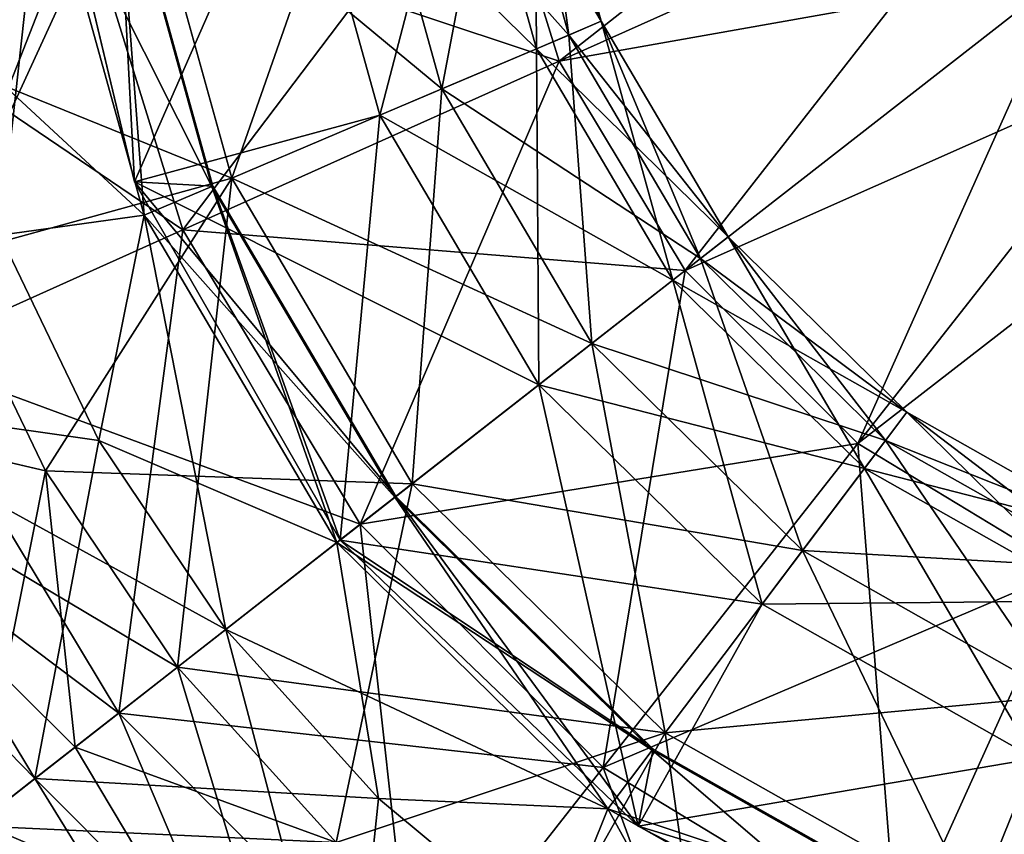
# Model space of a CAD drawing. Header units: millimetres. Extents: x -84 to 84, y -375 to 274.
# Tile 76 of 108: x 56.21 to 59.43, y 49.39 to 52.05. Entities that reach past the tile are written whole.
import ezdxf

# ---------------------------------------------------------------- set-up
doc = ezdxf.new("R2010")
doc.units = ezdxf.units.MM
doc.header["$LTSCALE"] = 148.96817
for name, color, linetype in [('101', 7, 'CONTINUOUS'), ('103', 7, 'CONTINUOUS'), ('104', 7, 'CONTINUOUS'), ('105', 7, 'CONTINUOUS'), ('106', 7, 'CONTINUOUS'), ('107', 7, 'CONTINUOUS'), ('108', 7, 'CONTINUOUS'), ('109', 7, 'CONTINUOUS'), ('110', 7, 'CONTINUOUS'), ('123', 7, 'CONTINUOUS'), ('124', 7, 'CONTINUOUS'), ('125', 7, 'CONTINUOUS'), ('126', 7, 'CONTINUOUS'), ('127', 7, 'CONTINUOUS'), ('128', 7, 'CONTINUOUS'), ('130', 7, 'CONTINUOUS'), ('131', 7, 'CONTINUOUS'), ('132', 7, 'CONTINUOUS'), ('55', 7, 'CONTINUOUS'), ('81', 7, 'CONTINUOUS')]:
    doc.layers.add(name, color=color, linetype=linetype)

msp = doc.modelspace()

# ---------------------------------------------------------------- linework, layer by layer
at = {"layer": '101', "color": 7, "linetype": 'CONTINUOUS', "true_color": 0xa2afbf}
for points in [[(56.2916, 50.5763, -4.1441), (55.2293, 50.8244, -3.7355), (55.956, 51.2729, -4.1441), (56.2916, 50.5763, -4.1441)], [(56.059, 49.4157, -3.7355), (55.2293, 50.8244, -3.7355), (56.3883, 49.6729, -3.947), (56.059, 49.4157, -3.7355)], [(56.3883, 49.6729, -3.947), (55.2293, 50.8244, -3.7355), (56.7231, 49.9345, -4.1441), (56.3883, 49.6729, -3.947)], [(56.7231, 49.9345, -4.1441), (55.2293, 50.8244, -3.7355), (56.2916, 50.5763, -4.1441), (56.7231, 49.9345, -4.1441)]]:
    msp.add_3dface(points, dxfattribs=at)
at = {"layer": '103', "color": 7, "linetype": 'CONTINUOUS', "true_color": 0xa2afbf}
for points in [[(57.734, 52.6785, -23.647), (57.9706, 51.9155, -23.647), (56.4076, 52.4372, -22.5508), (57.734, 52.6785, -23.647)], [(57.734, 52.6785, -23.647), (59.425, 52.5677, -24.3389), (57.9706, 51.9155, -23.647), (57.734, 52.6785, -23.647)], [(59.425, 52.5677, -24.3389), (59.639, 52.2126, -24.3389), (57.9706, 51.9155, -23.647), (59.425, 52.5677, -24.3389)], [(56.4076, 52.4372, -22.5508), (56.7405, 51.3639, -22.5508), (55.4215, 52.2579, -21.1315), (56.4076, 52.4372, -22.5508)], [(56.4076, 52.4372, -22.5508), (57.9706, 51.9155, -23.647), (56.7405, 51.3639, -22.5508), (56.4076, 52.4372, -22.5508)], [(55.4215, 52.2579, -21.1315), (56.7405, 51.3639, -22.5508), (55.8259, 50.9537, -21.1315), (55.4215, 52.2579, -21.1315)], [(57.9706, 51.9155, -23.647), (59.639, 52.2126, -24.3389), (58.383, 51.2313, -23.647), (57.9706, 51.9155, -23.647)], [(57.9706, 51.9155, -23.647), (58.383, 51.2313, -23.647), (56.7405, 51.3639, -22.5508), (57.9706, 51.9155, -23.647)], [(56.1419, 51.3467, -14.5268), (55.5084, 50.8113, -16.0597), (56.4652, 50.6757, -14.5268), (56.1419, 51.3467, -14.5268)], [(56.7405, 51.3639, -22.5508), (57.3206, 50.4014, -22.5508), (55.8259, 50.9537, -21.1315), (56.7405, 51.3639, -22.5508)], [(56.7405, 51.3639, -22.5508), (58.383, 51.2313, -23.647), (57.3206, 50.4014, -22.5508), (56.7405, 51.3639, -22.5508)], [(55.8259, 50.9537, -21.1315), (56.5308, 49.7843, -21.1315), (55.2947, 50.7155, -19.4944), (55.8259, 50.9537, -21.1315)], [(55.8259, 50.9537, -21.1315), (57.3206, 50.4014, -22.5508), (56.5308, 49.7843, -21.1315), (55.8259, 50.9537, -21.1315)], [(55.5084, 50.8113, -16.0597), (55.9782, 49.3526, -17.761), (56.2565, 49.57, -16.0597), (55.5084, 50.8113, -16.0597)], [(55.5084, 50.8113, -16.0597), (56.2565, 49.57, -16.0597), (56.4652, 50.6757, -14.5268), (55.5084, 50.8113, -16.0597)], [(55.2947, 50.7155, -19.4944), (56.5308, 49.7843, -21.1315), (56.072, 49.4258, -19.4944), (55.2947, 50.7155, -19.4944)], [(56.4652, 50.6757, -14.5268), (56.2565, 49.57, -16.0597), (56.8807, 50.0576, -14.5268), (56.4652, 50.6757, -14.5268)]]:
    msp.add_3dface(points, dxfattribs=at)
at = {"layer": '104', "color": 7, "linetype": 'CONTINUOUS', "true_color": 0xa2afbf}
for points in [[(56.2682, 52.8347, -10.7994), (56.524, 52.6431, -11.7468), (56.5826, 51.5211, -10.7994), (56.2682, 52.8347, -10.7994)], [(56.2815, 52.6091, -13.6694), (56.6135, 51.4119, -13.6694), (56.5198, 52.6426, -12.7232), (56.2815, 52.6091, -13.6694)], [(56.5198, 52.6426, -12.7232), (56.835, 51.506, -12.7232), (56.524, 52.6431, -11.7468), (56.5198, 52.6426, -12.7232)], [(56.5198, 52.6426, -12.7232), (56.6135, 51.4119, -13.6694), (56.835, 51.506, -12.7232), (56.5198, 52.6426, -12.7232)], [(56.524, 52.6431, -11.7468), (56.835, 51.506, -12.7232), (56.8389, 51.5076, -11.7468), (56.524, 52.6431, -11.7468)], [(56.524, 52.6431, -11.7468), (56.8389, 51.5076, -11.7468), (56.5826, 51.5211, -10.7994), (56.524, 52.6431, -11.7468)], [(55.9173, 52.0568, -14.5268), (56.1419, 51.3467, -14.5268), (56.2815, 52.6091, -13.6694), (55.9173, 52.0568, -14.5268)], [(56.2815, 52.6091, -13.6694), (56.1419, 51.3467, -14.5268), (56.6135, 51.4119, -13.6694), (56.2815, 52.6091, -13.6694)], [(56.8389, 51.5076, -11.7468), (57.437, 50.4923, -11.7468), (56.5826, 51.5211, -10.7994), (56.8389, 51.5076, -11.7468)], [(56.5826, 51.5211, -10.7994), (57.437, 50.4923, -11.7468), (57.2542, 50.3494, -10.7994), (56.5826, 51.5211, -10.7994)], [(56.6135, 51.4119, -13.6694), (57.244, 50.3415, -13.6694), (56.835, 51.506, -12.7232), (56.6135, 51.4119, -13.6694)], [(56.835, 51.506, -12.7232), (57.4336, 50.4897, -12.7232), (56.8389, 51.5076, -11.7468), (56.835, 51.506, -12.7232)], [(56.835, 51.506, -12.7232), (57.244, 50.3415, -13.6694), (57.4336, 50.4897, -12.7232), (56.835, 51.506, -12.7232)], [(56.8389, 51.5076, -11.7468), (57.4336, 50.4897, -12.7232), (57.437, 50.4923, -11.7468), (56.8389, 51.5076, -11.7468)], [(56.1419, 51.3467, -14.5268), (56.4652, 50.6757, -14.5268), (56.6135, 51.4119, -13.6694), (56.1419, 51.3467, -14.5268)], [(56.4652, 50.6757, -14.5268), (56.8807, 50.0576, -14.5268), (56.6135, 51.4119, -13.6694), (56.4652, 50.6757, -14.5268)], [(56.6135, 51.4119, -13.6694), (56.8807, 50.0576, -14.5268), (57.244, 50.3415, -13.6694), (56.6135, 51.4119, -13.6694)]]:
    msp.add_3dface(points, dxfattribs=at)
at = {"layer": '105', "color": 7, "linetype": 'CONTINUOUS', "true_color": 0xa2afbf}
for points in [[(56.2682, 52.8347, -10.7994), (56.5826, 51.5211, -10.7994), (57.1113, 52.7257, -10.0014), (56.2682, 52.8347, -10.7994)], [(57.6615, 52.803, -8.9892), (57.8962, 51.9564, -8.9892), (57.8896, 52.8351, -7.8577), (57.6615, 52.803, -8.9892)], [(57.8896, 52.8351, -7.8577), (58.1083, 52.0465, -7.8577), (57.7753, 52.819, -6.7088), (57.8896, 52.8351, -7.8577)], [(57.8896, 52.8351, -7.8577), (57.8962, 51.9564, -8.9892), (58.1083, 52.0465, -7.8577), (57.8896, 52.8351, -7.8577)], [(57.1113, 52.7257, -10.0014), (57.3848, 51.7393, -10.0014), (57.6615, 52.803, -8.9892), (57.1113, 52.7257, -10.0014)], [(57.7753, 52.819, -6.7088), (58.002, 52.0013, -6.7088), (57.3287, 52.7562, -5.6458), (57.7753, 52.819, -6.7088)], [(57.6615, 52.803, -8.9892), (57.3848, 51.7393, -10.0014), (57.8962, 51.9564, -8.9892), (57.6615, 52.803, -8.9892)], [(57.7753, 52.819, -6.7088), (58.1083, 52.0465, -7.8577), (58.002, 52.0013, -6.7088), (57.7753, 52.819, -6.7088)], [(55.7228, 52.0103, -4.1441), (55.597, 52.7733, -4.1441), (56.59, 52.6524, -4.7643), (55.7228, 52.0103, -4.1441)], [(57.3287, 52.7562, -5.6458), (57.5869, 51.8251, -5.6458), (56.59, 52.6524, -4.7643), (57.3287, 52.7562, -5.6458)], [(57.3287, 52.7562, -5.6458), (58.002, 52.0013, -6.7088), (57.5869, 51.8251, -5.6458), (57.3287, 52.7562, -5.6458)], [(57.1113, 52.7257, -10.0014), (56.5826, 51.5211, -10.7994), (57.3848, 51.7393, -10.0014), (57.1113, 52.7257, -10.0014)], [(55.7228, 52.0103, -4.1441), (56.59, 52.6524, -4.7643), (56.9003, 51.5337, -4.7643), (55.7228, 52.0103, -4.1441)], [(56.59, 52.6524, -4.7643), (57.5869, 51.8251, -5.6458), (56.9003, 51.5337, -4.7643), (56.59, 52.6524, -4.7643)], [(57.8962, 51.9564, -8.9892), (58.3421, 51.1994, -8.9892), (58.1083, 52.0465, -7.8577), (57.8962, 51.9564, -8.9892)], [(58.1083, 52.0465, -7.8577), (58.5237, 51.3413, -7.8577), (58.002, 52.0013, -6.7088), (58.1083, 52.0465, -7.8577)], [(58.1083, 52.0465, -7.8577), (58.3421, 51.1994, -8.9892), (58.5237, 51.3413, -7.8577), (58.1083, 52.0465, -7.8577)], [(55.956, 51.2729, -4.1441), (55.7228, 52.0103, -4.1441), (56.9003, 51.5337, -4.7643), (55.956, 51.2729, -4.1441)], [(58.002, 52.0013, -6.7088), (58.4327, 51.2702, -6.7088), (57.5869, 51.8251, -5.6458), (58.002, 52.0013, -6.7088)], [(58.002, 52.0013, -6.7088), (58.5237, 51.3413, -7.8577), (58.4327, 51.2702, -6.7088), (58.002, 52.0013, -6.7088)], [(57.3848, 51.7393, -10.0014), (57.9043, 50.8574, -10.0015), (57.8962, 51.9564, -8.9892), (57.3848, 51.7393, -10.0014)], [(57.8962, 51.9564, -8.9892), (57.9043, 50.8574, -10.0015), (58.3421, 51.1994, -8.9892), (57.8962, 51.9564, -8.9892)], [(57.5869, 51.8251, -5.6458), (58.0773, 50.9926, -5.6458), (56.9003, 51.5337, -4.7643), (57.5869, 51.8251, -5.6458)], [(57.5869, 51.8251, -5.6458), (58.4327, 51.2702, -6.7088), (58.0773, 50.9926, -5.6458), (57.5869, 51.8251, -5.6458)], [(56.5826, 51.5211, -10.7994), (57.2542, 50.3494, -10.7994), (57.3848, 51.7393, -10.0014), (56.5826, 51.5211, -10.7994)], [(57.3848, 51.7393, -10.0014), (57.2542, 50.3494, -10.7994), (57.9043, 50.8574, -10.0015), (57.3848, 51.7393, -10.0014)], [(56.2916, 50.5763, -4.1441), (55.956, 51.2729, -4.1441), (56.9003, 51.5337, -4.7643), (56.2916, 50.5763, -4.1441)], [(56.2916, 50.5763, -4.1441), (56.9003, 51.5337, -4.7643), (57.4896, 50.5333, -4.7643), (56.2916, 50.5763, -4.1441)], [(56.9003, 51.5337, -4.7643), (58.0773, 50.9926, -5.6458), (57.4896, 50.5333, -4.7643), (56.9003, 51.5337, -4.7643)], [(56.7231, 49.9345, -4.1441), (56.2916, 50.5763, -4.1441), (57.4896, 50.5333, -4.7643), (56.7231, 49.9345, -4.1441)]]:
    msp.add_3dface(points, dxfattribs=at)
at = {"layer": '106', "color": 7, "linetype": 'CONTINUOUS', "true_color": 0xa2afbf}
for points in [[(56.3883, 49.6729, -3.947), (56.7231, 49.9345, -4.1441), (57.2414, 49.3606, -4.1441), (56.3883, 49.6729, -3.947)], [(56.059, 49.4157, -3.7355), (56.3883, 49.6729, -3.947), (57.2414, 49.3606, -4.1441), (56.059, 49.4157, -3.7355)], [(57.225, 48.2699, -3.7355), (56.059, 49.4157, -3.7355), (57.2414, 49.3606, -4.1441), (57.225, 48.2699, -3.7355)]]:
    msp.add_3dface(points, dxfattribs=at)
at = {"layer": '107', "color": 7, "linetype": 'CONTINUOUS', "true_color": 0xa2afbf}
msp.add_3dface([(55.9893, 49.3612, -3.5608), (56.059, 49.4157, -3.7355), (57.225, 48.2699, -3.7355), (55.9893, 49.3612, -3.5608)], dxfattribs=at)
at = {"layer": '108', "color": 7, "linetype": 'CONTINUOUS', "true_color": 0xa2afbf}
for points in [[(58.383, 51.2313, -23.647), (59.639, 52.2126, -24.3389), (59.9317, 51.9191, -24.3389), (58.383, 51.2313, -23.647)], [(58.383, 51.2313, -23.647), (59.9317, 51.9191, -24.3389), (58.947, 50.6657, -23.647), (58.383, 51.2313, -23.647)], [(59.9317, 51.9191, -24.3389), (60.2862, 51.7041, -24.3389), (58.947, 50.6657, -23.647), (59.9317, 51.9191, -24.3389)], [(58.947, 50.6657, -23.647), (60.2862, 51.7041, -24.3389), (59.6301, 50.2516, -23.647), (58.947, 50.6657, -23.647)], [(57.3206, 50.4014, -22.5508), (58.383, 51.2313, -23.647), (58.947, 50.6657, -23.647), (57.3206, 50.4014, -22.5508)], [(57.3206, 50.4014, -22.5508), (58.947, 50.6657, -23.647), (58.1142, 49.6056, -22.5508), (57.3206, 50.4014, -22.5508)], [(58.947, 50.6657, -23.647), (59.6301, 50.2516, -23.647), (58.1142, 49.6056, -22.5508), (58.947, 50.6657, -23.647)], [(56.5308, 49.7843, -21.1315), (57.3206, 50.4014, -22.5508), (58.1142, 49.6056, -22.5508), (56.5308, 49.7843, -21.1315)], [(58.1142, 49.6056, -22.5508), (59.6301, 50.2516, -23.647), (59.0752, 49.023, -22.5508), (58.1142, 49.6056, -22.5508)], [(59.6301, 50.2516, -23.647), (60.3924, 50.0129, -23.647), (59.0752, 49.023, -22.5508), (59.6301, 50.2516, -23.647)], [(56.8807, 50.0576, -14.5268), (56.2565, 49.57, -16.0597), (57.28, 48.5438, -16.0597), (56.8807, 50.0576, -14.5268)], [(56.8807, 50.0576, -14.5268), (57.28, 48.5438, -16.0597), (57.3799, 49.5049, -14.5268), (56.8807, 50.0576, -14.5268)], [(59.0752, 49.023, -22.5508), (60.3924, 50.0129, -23.647), (60.1476, 48.6872, -22.5508), (59.0752, 49.023, -22.5508)], [(56.072, 49.4258, -19.4944), (56.5308, 49.7843, -21.1315), (57.495, 48.8174, -21.1315), (56.072, 49.4258, -19.4944)], [(56.5308, 49.7843, -21.1315), (58.1142, 49.6056, -22.5508), (57.495, 48.8174, -21.1315), (56.5308, 49.7843, -21.1315)], [(58.1142, 49.6056, -22.5508), (59.0752, 49.023, -22.5508), (57.495, 48.8174, -21.1315), (58.1142, 49.6056, -22.5508)], [(56.2565, 49.57, -16.0597), (55.9782, 49.3526, -17.761), (57.0618, 48.2661, -17.761), (56.2565, 49.57, -16.0597)], [(56.2565, 49.57, -16.0597), (57.0618, 48.2661, -17.761), (57.28, 48.5438, -16.0597), (56.2565, 49.57, -16.0597)], [(57.3799, 49.5049, -14.5268), (57.28, 48.5438, -16.0597), (57.9527, 49.0289, -14.5268), (57.3799, 49.5049, -14.5268)], [(55.9782, 49.3526, -17.761), (56.072, 49.4258, -19.4944), (57.1353, 48.3596, -19.4944), (55.9782, 49.3526, -17.761)], [(56.072, 49.4258, -19.4944), (57.495, 48.8174, -21.1315), (57.1353, 48.3596, -19.4944), (56.072, 49.4258, -19.4944)]]:
    msp.add_3dface(points, dxfattribs=at)
at = {"layer": '109', "color": 7, "linetype": 'CONTINUOUS', "true_color": 0xa2afbf}
for points in [[(57.4336, 50.4897, -12.7232), (57.244, 50.3415, -13.6694), (58.1301, 49.4707, -13.6694), (57.4336, 50.4897, -12.7232)], [(57.2542, 50.3494, -10.7994), (57.437, 50.4923, -11.7468), (58.2775, 49.6663, -11.7468), (57.2542, 50.3494, -10.7994)], [(57.437, 50.4923, -11.7468), (57.4336, 50.4897, -12.7232), (58.2749, 49.6629, -12.7232), (57.437, 50.4923, -11.7468)], [(58.2749, 49.6629, -12.7232), (57.4336, 50.4897, -12.7232), (58.1301, 49.4707, -13.6694), (58.2749, 49.6629, -12.7232)], [(58.2775, 49.6663, -11.7468), (57.437, 50.4923, -11.7468), (58.2749, 49.6629, -12.7232), (58.2775, 49.6663, -11.7468)], [(58.229, 49.4141, -10.7994), (57.2542, 50.3494, -10.7994), (58.2775, 49.6663, -11.7468), (58.229, 49.4141, -10.7994)], [(57.244, 50.3415, -13.6694), (56.8807, 50.0576, -14.5268), (57.3799, 49.5049, -14.5268), (57.244, 50.3415, -13.6694)], [(57.244, 50.3415, -13.6694), (57.3799, 49.5049, -14.5268), (58.1301, 49.4707, -13.6694), (57.244, 50.3415, -13.6694)], [(59.2114, 48.859, -13.6694), (58.2749, 49.6629, -12.7232), (58.1301, 49.4707, -13.6694), (59.2114, 48.859, -13.6694)], [(59.3031, 49.0861, -11.7468), (58.229, 49.4141, -10.7994), (58.2775, 49.6663, -11.7468), (59.3031, 49.0861, -11.7468)], [(59.3015, 49.0821, -12.7232), (58.2775, 49.6663, -11.7468), (58.2749, 49.6629, -12.7232), (59.3015, 49.0821, -12.7232)], [(59.3015, 49.0821, -12.7232), (58.2749, 49.6629, -12.7232), (59.2114, 48.859, -13.6694), (59.3015, 49.0821, -12.7232)], [(59.3031, 49.0861, -11.7468), (58.2775, 49.6663, -11.7468), (59.3015, 49.0821, -12.7232), (59.3031, 49.0861, -11.7468)], [(57.3799, 49.5049, -14.5268), (57.9527, 49.0289, -14.5268), (58.1301, 49.4707, -13.6694), (57.3799, 49.5049, -14.5268)], [(57.9527, 49.0289, -14.5268), (58.5874, 48.6393, -14.5268), (58.1301, 49.4707, -13.6694), (57.9527, 49.0289, -14.5268)], [(58.5874, 48.6393, -14.5268), (59.2114, 48.859, -13.6694), (58.1301, 49.4707, -13.6694), (58.5874, 48.6393, -14.5268)], [(59.4278, 48.7912, -10.7994), (58.229, 49.4141, -10.7994), (59.3031, 49.0861, -11.7468), (59.4278, 48.7912, -10.7994)]]:
    msp.add_3dface(points, dxfattribs=at)
at = {"layer": '110', "color": 7, "linetype": 'CONTINUOUS', "true_color": 0xa2afbf}
for points in [[(58.5237, 51.3413, -7.8577), (58.3421, 51.1994, -8.9892), (58.9688, 50.5837, -8.9892), (58.5237, 51.3413, -7.8577)], [(58.4327, 51.2702, -6.7088), (58.5237, 51.3413, -7.8577), (59.1074, 50.7677, -7.8577), (58.4327, 51.2702, -6.7088)], [(58.5237, 51.3413, -7.8577), (58.9688, 50.5837, -8.9892), (59.1074, 50.7677, -7.8577), (58.5237, 51.3413, -7.8577)], [(58.0773, 50.9926, -5.6458), (58.4327, 51.2702, -6.7088), (59.0379, 50.6755, -6.7088), (58.0773, 50.9926, -5.6458)], [(58.4327, 51.2702, -6.7088), (59.1074, 50.7677, -7.8577), (59.0379, 50.6755, -6.7088), (58.4327, 51.2702, -6.7088)], [(58.3421, 51.1994, -8.9892), (57.9043, 50.8574, -10.0015), (58.6344, 50.14, -10.0014), (58.3421, 51.1994, -8.9892)], [(58.3421, 51.1994, -8.9892), (58.6344, 50.14, -10.0014), (58.9688, 50.5837, -8.9892), (58.3421, 51.1994, -8.9892)], [(57.4896, 50.5333, -4.7643), (58.0773, 50.9926, -5.6458), (58.7665, 50.3153, -5.6458), (57.4896, 50.5333, -4.7643)], [(58.0773, 50.9926, -5.6458), (59.0379, 50.6755, -6.7088), (58.7665, 50.3153, -5.6458), (58.0773, 50.9926, -5.6458)], [(57.9043, 50.8574, -10.0015), (57.2542, 50.3494, -10.7994), (58.229, 49.4141, -10.7994), (57.9043, 50.8574, -10.0015)], [(57.9043, 50.8574, -10.0015), (58.229, 49.4141, -10.7994), (58.6344, 50.14, -10.0014), (57.9043, 50.8574, -10.0015)], [(58.9688, 50.5837, -8.9892), (59.7334, 50.1511, -8.9892), (59.1074, 50.7677, -7.8577), (58.9688, 50.5837, -8.9892)], [(59.1074, 50.7677, -7.8577), (59.8197, 50.3647, -7.8577), (59.0379, 50.6755, -6.7088), (59.1074, 50.7677, -7.8577)], [(59.1074, 50.7677, -7.8577), (59.7334, 50.1511, -8.9892), (59.8197, 50.3647, -7.8577), (59.1074, 50.7677, -7.8577)], [(59.0379, 50.6755, -6.7088), (59.7764, 50.2576, -6.7088), (58.7665, 50.3153, -5.6458), (59.0379, 50.6755, -6.7088)], [(59.0379, 50.6755, -6.7088), (59.8197, 50.3647, -7.8577), (59.7764, 50.2576, -6.7088), (59.0379, 50.6755, -6.7088)], [(58.6344, 50.14, -10.0014), (59.5253, 49.6359, -10.0014), (58.9688, 50.5837, -8.9892), (58.6344, 50.14, -10.0014)], [(58.9688, 50.5837, -8.9892), (59.5253, 49.6359, -10.0014), (59.7334, 50.1511, -8.9892), (58.9688, 50.5837, -8.9892)], [(56.7231, 49.9345, -4.1441), (57.4896, 50.5333, -4.7643), (58.3176, 49.7196, -4.7643), (56.7231, 49.9345, -4.1441)], [(57.4896, 50.5333, -4.7643), (58.7665, 50.3153, -5.6458), (58.3176, 49.7196, -4.7643), (57.4896, 50.5333, -4.7643)], [(58.7665, 50.3153, -5.6458), (59.6075, 49.8395, -5.6458), (58.3176, 49.7196, -4.7643), (58.7665, 50.3153, -5.6458)], [(58.7665, 50.3153, -5.6458), (59.7764, 50.2576, -6.7088), (59.6075, 49.8395, -5.6458), (58.7665, 50.3153, -5.6458)], [(58.6344, 50.14, -10.0014), (58.229, 49.4141, -10.7994), (59.5253, 49.6359, -10.0014), (58.6344, 50.14, -10.0014)], [(57.2414, 49.3606, -4.1441), (56.7231, 49.9345, -4.1441), (58.3176, 49.7196, -4.7643), (57.2414, 49.3606, -4.1441)], [(58.3176, 49.7196, -4.7643), (59.6075, 49.8395, -5.6458), (59.3281, 49.1479, -4.7643), (58.3176, 49.7196, -4.7643)], [(59.6075, 49.8395, -5.6458), (60.543, 49.5976, -5.6458), (59.3281, 49.1479, -4.7643), (59.6075, 49.8395, -5.6458)], [(57.8362, 48.8664, -4.1441), (57.2414, 49.3606, -4.1441), (58.3176, 49.7196, -4.7643), (57.8362, 48.8664, -4.1441)], [(57.8362, 48.8664, -4.1441), (58.3176, 49.7196, -4.7643), (59.3281, 49.1479, -4.7643), (57.8362, 48.8664, -4.1441)], [(58.229, 49.4141, -10.7994), (59.4278, 48.7912, -10.7994), (59.5253, 49.6359, -10.0014), (58.229, 49.4141, -10.7994)], [(59.3281, 49.1479, -4.7643), (60.543, 49.5976, -5.6458), (60.4521, 48.8572, -4.7643), (59.3281, 49.1479, -4.7643)]]:
    msp.add_3dface(points, dxfattribs=at)
at = {"layer": '123', "color": 7, "linetype": 'CONTINUOUS', "true_color": 0xa2afbf}
for points in [[(56.3883, 49.6729, 22.797), (57.2251, 48.2698, 22.5855), (56.7231, 49.9345, 22.9941), (56.3883, 49.6729, 22.797)], [(56.7231, 49.9345, 22.9941), (57.2251, 48.2698, 22.5855), (57.2414, 49.3606, 22.9941), (56.7231, 49.9345, 22.9941)], [(56.059, 49.4157, 22.5855), (57.2251, 48.2698, 22.5855), (56.3883, 49.6729, 22.797), (56.059, 49.4157, 22.5855)]]:
    msp.add_3dface(points, dxfattribs=at)
at = {"layer": '124', "color": 7, "linetype": 'CONTINUOUS', "true_color": 0xa2afbf}
for points in [[(56.059, 49.4157, 22.5855), (55.9893, 49.3612, 22.4108), (57.0705, 48.2771, 22.4108), (56.059, 49.4157, 22.5855)], [(57.2251, 48.2698, 22.5855), (56.059, 49.4157, 22.5855), (57.0705, 48.2771, 22.4108), (57.2251, 48.2698, 22.5855)]]:
    msp.add_3dface(points, dxfattribs=at)
at = {"layer": '125', "color": 7, "linetype": 'CONTINUOUS', "true_color": 0xa2afbf}
for points in [[(58.947, 50.6657, 42.497), (59.639, 52.2126, 43.1889), (58.383, 51.2313, 42.497), (58.947, 50.6657, 42.497)], [(59.9317, 51.9191, 43.1889), (59.639, 52.2126, 43.1889), (58.947, 50.6657, 42.497), (59.9317, 51.9191, 43.1889)], [(59.6301, 50.2516, 42.497), (59.9317, 51.9191, 43.1889), (58.947, 50.6657, 42.497), (59.6301, 50.2516, 42.497)], [(58.1142, 49.6056, 41.4008), (58.383, 51.2313, 42.497), (57.3206, 50.4014, 41.4008), (58.1142, 49.6056, 41.4008)], [(58.947, 50.6657, 42.497), (58.383, 51.2313, 42.497), (58.1142, 49.6056, 41.4008), (58.947, 50.6657, 42.497)], [(59.0752, 49.023, 41.4008), (58.947, 50.6657, 42.497), (58.1142, 49.6056, 41.4008), (59.0752, 49.023, 41.4008)], [(59.6301, 50.2516, 42.497), (58.947, 50.6657, 42.497), (59.0752, 49.023, 41.4008), (59.6301, 50.2516, 42.497)], [(57.495, 48.8174, 39.9815), (57.3206, 50.4014, 41.4008), (56.5308, 49.7843, 39.9815), (57.495, 48.8174, 39.9815)], [(58.1142, 49.6056, 41.4008), (57.3206, 50.4014, 41.4008), (57.495, 48.8174, 39.9815), (58.1142, 49.6056, 41.4008)], [(60.1476, 48.6872, 41.4008), (59.6301, 50.2516, 42.497), (59.0752, 49.023, 41.4008), (60.1476, 48.6872, 41.4008)], [(57.3799, 49.5049, 33.3768), (56.2565, 49.57, 34.9097), (56.8807, 50.0576, 33.3768), (57.3799, 49.5049, 33.3768)], [(57.1353, 48.3596, 38.3444), (56.5308, 49.7843, 39.9815), (56.072, 49.4258, 38.3444), (57.1353, 48.3596, 38.3444)], [(57.495, 48.8174, 39.9815), (56.5308, 49.7843, 39.9815), (57.1353, 48.3596, 38.3444), (57.495, 48.8174, 39.9815)], [(58.6626, 48.1095, 39.9815), (58.1142, 49.6056, 41.4008), (57.495, 48.8174, 39.9815), (58.6626, 48.1095, 39.9815)], [(59.0752, 49.023, 41.4008), (58.1142, 49.6056, 41.4008), (58.6626, 48.1095, 39.9815), (59.0752, 49.023, 41.4008)], [(57.28, 48.5438, 34.9097), (55.9782, 49.3526, 36.611), (56.2565, 49.57, 34.9097), (57.28, 48.5438, 34.9097)], [(57.28, 48.5438, 34.9097), (56.2565, 49.57, 34.9097), (57.3799, 49.5049, 33.3768), (57.28, 48.5438, 34.9097)], [(57.9527, 49.0289, 33.3768), (57.28, 48.5438, 34.9097), (57.3799, 49.5049, 33.3768), (57.9527, 49.0289, 33.3768)], [(57.0618, 48.2661, 36.611), (56.072, 49.4258, 38.3444), (55.9782, 49.3526, 36.611), (57.0618, 48.2661, 36.611)], [(57.1353, 48.3596, 38.3444), (56.072, 49.4258, 38.3444), (57.0618, 48.2661, 36.611), (57.1353, 48.3596, 38.3444)]]:
    msp.add_3dface(points, dxfattribs=at)
at = {"layer": '126', "color": 7, "linetype": 'CONTINUOUS', "true_color": 0xa2afbf}
for points in [[(58.2749, 49.6629, 31.5732), (57.244, 50.3415, 32.5194), (57.4336, 50.4897, 31.5732), (58.2749, 49.6629, 31.5732)], [(58.2285, 49.4144, 29.6494), (57.437, 50.4923, 30.5968), (57.2542, 50.3494, 29.6494), (58.2285, 49.4144, 29.6494)], [(58.2775, 49.6663, 30.5968), (57.4336, 50.4897, 31.5732), (57.437, 50.4923, 30.5968), (58.2775, 49.6663, 30.5968)], [(58.2749, 49.6629, 31.5732), (57.4336, 50.4897, 31.5732), (58.2775, 49.6663, 30.5968), (58.2749, 49.6629, 31.5732)], [(58.2775, 49.6663, 30.5968), (57.437, 50.4923, 30.5968), (58.2285, 49.4144, 29.6494), (58.2775, 49.6663, 30.5968)], [(58.1301, 49.4707, 32.5194), (56.8807, 50.0576, 33.3768), (57.244, 50.3415, 32.5194), (58.1301, 49.4707, 32.5194)], [(58.1301, 49.4707, 32.5194), (57.244, 50.3415, 32.5194), (58.2749, 49.6629, 31.5732), (58.1301, 49.4707, 32.5194)], [(57.3799, 49.5049, 33.3768), (56.8807, 50.0576, 33.3768), (58.1301, 49.4707, 32.5194), (57.3799, 49.5049, 33.3768)], [(59.3015, 49.0821, 31.5732), (58.1301, 49.4707, 32.5194), (58.2749, 49.6629, 31.5732), (59.3015, 49.0821, 31.5732)], [(59.3031, 49.0861, 30.5968), (58.2775, 49.6663, 30.5968), (58.2285, 49.4144, 29.6494), (59.3031, 49.0861, 30.5968)], [(59.3031, 49.0861, 30.5968), (58.2749, 49.6629, 31.5732), (58.2775, 49.6663, 30.5968), (59.3031, 49.0861, 30.5968)], [(59.3015, 49.0821, 31.5732), (58.2749, 49.6629, 31.5732), (59.3031, 49.0861, 30.5968), (59.3015, 49.0821, 31.5732)], [(57.9527, 49.0289, 33.3768), (57.3799, 49.5049, 33.3768), (58.1301, 49.4707, 32.5194), (57.9527, 49.0289, 33.3768)], [(59.2114, 48.859, 32.5194), (57.9527, 49.0289, 33.3768), (58.1301, 49.4707, 32.5194), (59.2114, 48.859, 32.5194)], [(59.2114, 48.859, 32.5194), (58.1301, 49.4707, 32.5194), (59.3015, 49.0821, 31.5732), (59.2114, 48.859, 32.5194)], [(59.427, 48.7915, 29.6494), (59.3031, 49.0861, 30.5968), (58.2285, 49.4144, 29.6494), (59.427, 48.7915, 29.6494)]]:
    msp.add_3dface(points, dxfattribs=at)
at = {"layer": '127', "color": 7, "linetype": 'CONTINUOUS', "true_color": 0xa2afbf}
for points in [[(59.1074, 50.7677, 26.7077), (58.3421, 51.1994, 27.8392), (58.5237, 51.3413, 26.7077), (59.1074, 50.7677, 26.7077)], [(59.0379, 50.6755, 25.5588), (58.5237, 51.3413, 26.7077), (58.4327, 51.2702, 25.5588), (59.0379, 50.6755, 25.5588)], [(59.1074, 50.7677, 26.7077), (58.5237, 51.3413, 26.7077), (59.0379, 50.6755, 25.5588), (59.1074, 50.7677, 26.7077)], [(58.7665, 50.3153, 24.4958), (58.4327, 51.2702, 25.5588), (58.0773, 50.9926, 24.4958), (58.7665, 50.3153, 24.4958)], [(59.0379, 50.6755, 25.5588), (58.4327, 51.2702, 25.5588), (58.7665, 50.3153, 24.4958), (59.0379, 50.6755, 25.5588)], [(58.9688, 50.5837, 27.8392), (57.9043, 50.8574, 28.8515), (58.3421, 51.1994, 27.8392), (58.9688, 50.5837, 27.8392)], [(58.9688, 50.5837, 27.8392), (58.3421, 51.1994, 27.8392), (59.1074, 50.7677, 26.7077), (58.9688, 50.5837, 27.8392)], [(58.3176, 49.7196, 23.6143), (58.0773, 50.9926, 24.4958), (57.4896, 50.5333, 23.6143), (58.3176, 49.7196, 23.6143)], [(58.7665, 50.3153, 24.4958), (58.0773, 50.9926, 24.4958), (58.3176, 49.7196, 23.6143), (58.7665, 50.3153, 24.4958)], [(58.6344, 50.14, 28.8514), (57.2542, 50.3494, 29.6494), (57.9043, 50.8574, 28.8515), (58.6344, 50.14, 28.8514)], [(58.6344, 50.14, 28.8514), (57.9043, 50.8574, 28.8515), (58.9688, 50.5837, 27.8392), (58.6344, 50.14, 28.8514)], [(59.8197, 50.3647, 26.7077), (58.9688, 50.5837, 27.8392), (59.1074, 50.7677, 26.7077), (59.8197, 50.3647, 26.7077)], [(59.7764, 50.2576, 25.5588), (59.1074, 50.7677, 26.7077), (59.0379, 50.6755, 25.5588), (59.7764, 50.2576, 25.5588)], [(59.8197, 50.3647, 26.7077), (59.1074, 50.7677, 26.7077), (59.7764, 50.2576, 25.5588), (59.8197, 50.3647, 26.7077)], [(59.6075, 49.8395, 24.4958), (59.0379, 50.6755, 25.5588), (58.7665, 50.3153, 24.4958), (59.6075, 49.8395, 24.4958)], [(59.7764, 50.2576, 25.5588), (59.0379, 50.6755, 25.5588), (59.6075, 49.8395, 24.4958), (59.7764, 50.2576, 25.5588)], [(59.7334, 50.1511, 27.8392), (58.6344, 50.14, 28.8514), (58.9688, 50.5837, 27.8392), (59.7334, 50.1511, 27.8392)], [(59.7334, 50.1511, 27.8392), (58.9688, 50.5837, 27.8392), (59.8197, 50.3647, 26.7077), (59.7334, 50.1511, 27.8392)], [(56.7231, 49.9345, 22.9941), (57.2414, 49.3606, 22.9941), (57.4896, 50.5333, 23.6143), (56.7231, 49.9345, 22.9941)], [(57.2414, 49.3606, 22.9941), (58.3176, 49.7196, 23.6143), (57.4896, 50.5333, 23.6143), (57.2414, 49.3606, 22.9941)], [(58.2285, 49.4144, 29.6494), (57.2542, 50.3494, 29.6494), (58.6344, 50.14, 28.8514), (58.2285, 49.4144, 29.6494)], [(59.3281, 49.1479, 23.6143), (58.7665, 50.3153, 24.4958), (58.3176, 49.7196, 23.6143), (59.3281, 49.1479, 23.6143)], [(59.6075, 49.8395, 24.4958), (58.7665, 50.3153, 24.4958), (59.3281, 49.1479, 23.6143), (59.6075, 49.8395, 24.4958)], [(59.5253, 49.6359, 28.8514), (58.2285, 49.4144, 29.6494), (58.6344, 50.14, 28.8514), (59.5253, 49.6359, 28.8514)], [(59.5253, 49.6359, 28.8514), (58.6344, 50.14, 28.8514), (59.7334, 50.1511, 27.8392), (59.5253, 49.6359, 28.8514)], [(60.4521, 48.8572, 23.6143), (59.6075, 49.8395, 24.4958), (59.3281, 49.1479, 23.6143), (60.4521, 48.8572, 23.6143)], [(57.2414, 49.3606, 22.9941), (57.8362, 48.8664, 22.9941), (58.3176, 49.7196, 23.6143), (57.2414, 49.3606, 22.9941)], [(57.8362, 48.8664, 22.9941), (58.4952, 48.4618, 22.9941), (58.3176, 49.7196, 23.6143), (57.8362, 48.8664, 22.9941)], [(58.4952, 48.4618, 22.9941), (59.3281, 49.1479, 23.6143), (58.3176, 49.7196, 23.6143), (58.4952, 48.4618, 22.9941)], [(59.427, 48.7915, 29.6494), (58.2285, 49.4144, 29.6494), (59.5253, 49.6359, 28.8514), (59.427, 48.7915, 29.6494)]]:
    msp.add_3dface(points, dxfattribs=at)
at = {"layer": '128', "color": 7, "linetype": 'CONTINUOUS', "true_color": 0xa2afbf}
for points in [[(55.956, 51.2729, 22.9941), (55.2294, 50.8242, 22.5855), (56.2916, 50.5763, 22.9941), (55.956, 51.2729, 22.9941)], [(55.2294, 50.8242, 22.5855), (56.059, 49.4157, 22.5855), (56.2916, 50.5763, 22.9941), (55.2294, 50.8242, 22.5855)], [(56.059, 49.4157, 22.5855), (56.3883, 49.6729, 22.797), (56.2916, 50.5763, 22.9941), (56.059, 49.4157, 22.5855)], [(56.3883, 49.6729, 22.797), (56.7231, 49.9345, 22.9941), (56.2916, 50.5763, 22.9941), (56.3883, 49.6729, 22.797)]]:
    msp.add_3dface(points, dxfattribs=at)
at = {"layer": '130', "color": 7, "linetype": 'CONTINUOUS', "true_color": 0xa2afbf}
for points in [[(57.9706, 51.9155, 42.497), (59.3021, 52.9637, 43.1889), (57.734, 52.6785, 42.497), (57.9706, 51.9155, 42.497)], [(59.425, 52.5677, 43.1889), (59.3021, 52.9637, 43.1889), (57.9706, 51.9155, 42.497), (59.425, 52.5677, 43.1889)], [(56.7405, 51.3639, 41.4008), (57.734, 52.6785, 42.497), (56.4076, 52.4372, 41.4008), (56.7405, 51.3639, 41.4008)], [(57.9706, 51.9155, 42.497), (57.734, 52.6785, 42.497), (56.7405, 51.3639, 41.4008), (57.9706, 51.9155, 42.497)], [(58.383, 51.2313, 42.497), (59.425, 52.5677, 43.1889), (57.9706, 51.9155, 42.497), (58.383, 51.2313, 42.497)], [(58.383, 51.2313, 42.497), (59.639, 52.2126, 43.1889), (59.425, 52.5677, 43.1889), (58.383, 51.2313, 42.497)], [(55.8259, 50.9537, 39.9815), (56.4076, 52.4372, 41.4008), (55.4215, 52.2579, 39.9815), (55.8259, 50.9537, 39.9815)], [(56.7405, 51.3639, 41.4008), (56.4076, 52.4372, 41.4008), (55.8259, 50.9537, 39.9815), (56.7405, 51.3639, 41.4008)], [(57.3206, 50.4014, 41.4008), (57.9706, 51.9155, 42.497), (56.7405, 51.3639, 41.4008), (57.3206, 50.4014, 41.4008)], [(57.3206, 50.4014, 41.4008), (58.383, 51.2313, 42.497), (57.9706, 51.9155, 42.497), (57.3206, 50.4014, 41.4008)], [(56.4652, 50.6757, 33.3768), (55.5084, 50.8113, 34.9097), (56.1419, 51.3467, 33.3768), (56.4652, 50.6757, 33.3768)], [(56.5308, 49.7843, 39.9815), (56.7405, 51.3639, 41.4008), (55.8259, 50.9537, 39.9815), (56.5308, 49.7843, 39.9815)], [(56.5308, 49.7843, 39.9815), (57.3206, 50.4014, 41.4008), (56.7405, 51.3639, 41.4008), (56.5308, 49.7843, 39.9815)], [(56.072, 49.4258, 38.3444), (56.5308, 49.7843, 39.9815), (55.8259, 50.9537, 39.9815), (56.072, 49.4258, 38.3444)], [(56.2565, 49.57, 34.9097), (55.1861, 50.6668, 36.611), (55.5084, 50.8113, 34.9097), (56.2565, 49.57, 34.9097)], [(56.8807, 50.0576, 33.3768), (56.2565, 49.57, 34.9097), (55.5084, 50.8113, 34.9097), (56.8807, 50.0576, 33.3768)], [(56.8807, 50.0576, 33.3768), (55.5084, 50.8113, 34.9097), (56.4652, 50.6757, 33.3768), (56.8807, 50.0576, 33.3768)], [(56.2565, 49.57, 34.9097), (55.9782, 49.3526, 36.611), (55.1861, 50.6668, 36.611), (56.2565, 49.57, 34.9097)]]:
    msp.add_3dface(points, dxfattribs=at)
at = {"layer": '131', "color": 7, "linetype": 'CONTINUOUS', "true_color": 0xa2afbf}
for points in [[(56.2681, 52.8355, 29.6494), (56.5824, 51.5216, 29.6494), (56.524, 52.6431, 30.5968), (56.2681, 52.8355, 29.6494)], [(56.5198, 52.6426, 31.5732), (56.835, 51.506, 31.5732), (56.2815, 52.6091, 32.5194), (56.5198, 52.6426, 31.5732)], [(56.524, 52.6431, 30.5968), (56.8389, 51.5076, 30.5968), (56.5198, 52.6426, 31.5732), (56.524, 52.6431, 30.5968)], [(56.5198, 52.6426, 31.5732), (56.8389, 51.5076, 30.5968), (56.835, 51.506, 31.5732), (56.5198, 52.6426, 31.5732)], [(56.524, 52.6431, 30.5968), (56.5824, 51.5216, 29.6494), (56.8389, 51.5076, 30.5968), (56.524, 52.6431, 30.5968)], [(55.9173, 52.0568, 33.3768), (56.2815, 52.6091, 32.5194), (56.6135, 51.4119, 32.5194), (55.9173, 52.0568, 33.3768)], [(56.2815, 52.6091, 32.5194), (56.835, 51.506, 31.5732), (56.6135, 51.4119, 32.5194), (56.2815, 52.6091, 32.5194)], [(56.1419, 51.3467, 33.3768), (55.9173, 52.0568, 33.3768), (56.6135, 51.4119, 32.5194), (56.1419, 51.3467, 33.3768)], [(56.5824, 51.5216, 29.6494), (57.2542, 50.3494, 29.6494), (56.8389, 51.5076, 30.5968), (56.5824, 51.5216, 29.6494)], [(56.835, 51.506, 31.5732), (57.4336, 50.4897, 31.5732), (56.6135, 51.4119, 32.5194), (56.835, 51.506, 31.5732)], [(56.8389, 51.5076, 30.5968), (57.437, 50.4923, 30.5968), (56.835, 51.506, 31.5732), (56.8389, 51.5076, 30.5968)], [(57.437, 50.4923, 30.5968), (57.4336, 50.4897, 31.5732), (56.835, 51.506, 31.5732), (57.437, 50.4923, 30.5968)], [(57.2542, 50.3494, 29.6494), (57.437, 50.4923, 30.5968), (56.8389, 51.5076, 30.5968), (57.2542, 50.3494, 29.6494)], [(56.4652, 50.6757, 33.3768), (56.1419, 51.3467, 33.3768), (56.6135, 51.4119, 32.5194), (56.4652, 50.6757, 33.3768)], [(57.244, 50.3415, 32.5194), (56.4652, 50.6757, 33.3768), (56.6135, 51.4119, 32.5194), (57.244, 50.3415, 32.5194)], [(57.4336, 50.4897, 31.5732), (57.244, 50.3415, 32.5194), (56.6135, 51.4119, 32.5194), (57.4336, 50.4897, 31.5732)], [(57.244, 50.3415, 32.5194), (56.8807, 50.0576, 33.3768), (56.4652, 50.6757, 33.3768), (57.244, 50.3415, 32.5194)]]:
    msp.add_3dface(points, dxfattribs=at)
at = {"layer": '132', "color": 7, "linetype": 'CONTINUOUS', "true_color": 0xa2afbf}
for points in [[(56.5824, 51.5216, 29.6494), (56.2681, 52.8355, 29.6494), (57.1113, 52.7257, 28.8514), (56.5824, 51.5216, 29.6494)], [(58.1083, 52.0465, 26.7077), (57.6615, 52.803, 27.8392), (57.8896, 52.8351, 26.7077), (58.1083, 52.0465, 26.7077)], [(58.002, 52.0013, 25.5588), (57.8896, 52.8351, 26.7077), (57.7753, 52.819, 25.5588), (58.002, 52.0013, 25.5588)], [(58.1083, 52.0465, 26.7077), (57.8896, 52.8351, 26.7077), (58.002, 52.0013, 25.5588), (58.1083, 52.0465, 26.7077)], [(57.8962, 51.9564, 27.8392), (57.1113, 52.7257, 28.8514), (57.6615, 52.803, 27.8392), (57.8962, 51.9564, 27.8392)], [(57.5869, 51.8251, 24.4958), (57.7753, 52.819, 25.5588), (57.3287, 52.7562, 24.4958), (57.5869, 51.8251, 24.4958)], [(58.002, 52.0013, 25.5588), (57.7753, 52.819, 25.5588), (57.5869, 51.8251, 24.4958), (58.002, 52.0013, 25.5588)], [(57.8962, 51.9564, 27.8392), (57.6615, 52.803, 27.8392), (58.1083, 52.0465, 26.7077), (57.8962, 51.9564, 27.8392)], [(55.597, 52.7733, 22.9941), (55.7228, 52.0103, 22.9941), (56.59, 52.6524, 23.6143), (55.597, 52.7733, 22.9941)], [(56.9003, 51.5337, 23.6143), (57.3287, 52.7562, 24.4958), (56.59, 52.6524, 23.6143), (56.9003, 51.5337, 23.6143)], [(57.5869, 51.8251, 24.4958), (57.3287, 52.7562, 24.4958), (56.9003, 51.5337, 23.6143), (57.5869, 51.8251, 24.4958)], [(57.3848, 51.7393, 28.8514), (56.5824, 51.5216, 29.6494), (57.1113, 52.7257, 28.8514), (57.3848, 51.7393, 28.8514)], [(57.3848, 51.7393, 28.8514), (57.1113, 52.7257, 28.8514), (57.8962, 51.9564, 27.8392), (57.3848, 51.7393, 28.8514)], [(55.7228, 52.0103, 22.9941), (55.956, 51.2729, 22.9941), (56.59, 52.6524, 23.6143), (55.7228, 52.0103, 22.9941)], [(55.956, 51.2729, 22.9941), (56.9003, 51.5337, 23.6143), (56.59, 52.6524, 23.6143), (55.956, 51.2729, 22.9941)], [(58.5237, 51.3413, 26.7077), (57.8962, 51.9564, 27.8392), (58.1083, 52.0465, 26.7077), (58.5237, 51.3413, 26.7077)], [(58.4327, 51.2702, 25.5588), (58.1083, 52.0465, 26.7077), (58.002, 52.0013, 25.5588), (58.4327, 51.2702, 25.5588)], [(58.4327, 51.2702, 25.5588), (58.5237, 51.3413, 26.7077), (58.1083, 52.0465, 26.7077), (58.4327, 51.2702, 25.5588)], [(58.0773, 50.9926, 24.4958), (58.002, 52.0013, 25.5588), (57.5869, 51.8251, 24.4958), (58.0773, 50.9926, 24.4958)], [(58.0773, 50.9926, 24.4958), (58.4327, 51.2702, 25.5588), (58.002, 52.0013, 25.5588), (58.0773, 50.9926, 24.4958)], [(58.3421, 51.1994, 27.8392), (57.3848, 51.7393, 28.8514), (57.8962, 51.9564, 27.8392), (58.3421, 51.1994, 27.8392)], [(58.5237, 51.3413, 26.7077), (58.3421, 51.1994, 27.8392), (57.8962, 51.9564, 27.8392), (58.5237, 51.3413, 26.7077)], [(57.4896, 50.5333, 23.6143), (57.5869, 51.8251, 24.4958), (56.9003, 51.5337, 23.6143), (57.4896, 50.5333, 23.6143)], [(57.4896, 50.5333, 23.6143), (58.0773, 50.9926, 24.4958), (57.5869, 51.8251, 24.4958), (57.4896, 50.5333, 23.6143)], [(57.9043, 50.8574, 28.8515), (56.5824, 51.5216, 29.6494), (57.3848, 51.7393, 28.8514), (57.9043, 50.8574, 28.8515)], [(58.3421, 51.1994, 27.8392), (57.9043, 50.8574, 28.8515), (57.3848, 51.7393, 28.8514), (58.3421, 51.1994, 27.8392)], [(55.956, 51.2729, 22.9941), (56.2916, 50.5763, 22.9941), (56.9003, 51.5337, 23.6143), (55.956, 51.2729, 22.9941)], [(56.2916, 50.5763, 22.9941), (56.7231, 49.9345, 22.9941), (56.9003, 51.5337, 23.6143), (56.2916, 50.5763, 22.9941)], [(57.9043, 50.8574, 28.8515), (57.2542, 50.3494, 29.6494), (56.5824, 51.5216, 29.6494), (57.9043, 50.8574, 28.8515)], [(56.7231, 49.9345, 22.9941), (57.4896, 50.5333, 23.6143), (56.9003, 51.5337, 23.6143), (56.7231, 49.9345, 22.9941)]]:
    msp.add_3dface(points, dxfattribs=at)
at = {"layer": '55', "color": 7, "linetype": 'CONTINUOUS', "true_color": 0xa2afbf}
for points in [[(49.9902, 52.2094, 0.8277), (49.3799, 52.9906, 1.6027), (57.3016, 42.8512, 0.8277), (49.9902, 52.2094, 0.8277)], [(57.3016, 42.8512, 0.8277), (49.3799, 52.9906, 1.6027), (53.0424, 48.3027, 1.3845), (57.3016, 42.8512, 0.8277)], [(50.658, 51.3546, 0.171), (49.9902, 52.2094, 0.8277), (56.6338, 43.706, 0.171), (50.658, 51.3546, 0.171)], [(56.6338, 43.706, 0.171), (49.9902, 52.2094, 0.8277), (57.3016, 42.8512, 0.8277), (56.6338, 43.706, 0.171)], [(57.301, 42.8519, 18.0229), (57.9114, 42.0707, 17.2481), (49.9903, 52.2093, 18.0224), (57.301, 42.8519, 18.0229)], [(49.9903, 52.2093, 18.0224), (57.9114, 42.0707, 17.2481), (54.2489, 46.7584, 17.4655), (49.9903, 52.2093, 18.0224)], [(50.658, 51.3546, 18.679), (57.301, 42.8519, 18.0229), (49.9903, 52.2093, 18.0224), (50.658, 51.3546, 18.679)], [(56.6332, 43.7067, 18.6795), (57.301, 42.8519, 18.0229), (50.658, 51.3546, 18.679), (56.6332, 43.7067, 18.6795)], [(51.3621, 50.4535, 19.1936), (56.6332, 43.7067, 18.6795), (50.658, 51.3546, 18.679), (51.3621, 50.4535, 19.1936)], [(55.9296, 44.6073, -0.3436), (50.658, 51.3546, 0.171), (56.6338, 43.706, 0.171), (55.9296, 44.6073, -0.3436)], [(55.9291, 44.608, 19.1939), (56.6332, 43.7067, 18.6795), (51.3621, 50.4535, 19.1936), (55.9291, 44.608, 19.1939)]]:
    msp.add_3dface(points, dxfattribs=at)
at = {"layer": '81', "color": 7, "linetype": 'CONTINUOUS', "true_color": 0xa2afbf}
for points in [[(50.1426, 54.2883, 0.0434), (60.525, 40.9995, 1.9428), (48.9732, 55.7851, 1.9428), (50.1426, 54.2883, 0.0434)], [(48.9732, 55.7851, 1.9428), (60.525, 40.9995, 1.9428), (54.7491, 48.3923, 2.9251), (48.9732, 55.7851, 1.9428)], [(50.1426, 54.2883, 18.8066), (48.9732, 55.7851, 16.9072), (59.3556, 42.4962, 18.8066), (50.1426, 54.2883, 18.8066)], [(59.3556, 42.4962, 18.8066), (48.9732, 55.7851, 16.9072), (60.525, 40.9995, 16.9072), (59.3556, 42.4962, 18.8066)], [(60.525, 40.9995, 16.9072), (48.9732, 55.7851, 16.9072), (54.7491, 48.3923, 15.9249), (60.525, 40.9995, 16.9072)], [(59.3556, 42.4962, 0.0434), (60.525, 40.9995, 1.9428), (50.1426, 54.2883, 0.0434), (59.3556, 42.4962, 0.0434)], [(51.5439, 52.4947, -1.3868), (59.3556, 42.4962, 0.0434), (50.1426, 54.2883, 0.0434), (51.5439, 52.4947, -1.3868)], [(51.5439, 52.4947, 20.2368), (50.1426, 54.2883, 18.8066), (57.9543, 44.2898, 20.2368), (51.5439, 52.4947, 20.2368)], [(57.9543, 44.2898, 20.2368), (50.1426, 54.2883, 18.8066), (59.3556, 42.4962, 18.8066), (57.9543, 44.2898, 20.2368)], [(57.9543, 44.2898, -1.3868), (59.3556, 42.4962, 0.0434), (51.5439, 52.4947, -1.3868), (57.9543, 44.2898, -1.3868)], [(53.105, 50.4966, -2.274), (57.9543, 44.2898, -1.3868), (51.5439, 52.4947, -1.3868), (53.105, 50.4966, -2.274)], [(53.105, 50.4966, 21.124), (51.5439, 52.4947, 20.2368), (56.3932, 46.2879, 21.124), (53.105, 50.4966, 21.124)], [(56.3932, 46.2879, 21.124), (51.5439, 52.4947, 20.2368), (57.9543, 44.2898, 20.2368), (56.3932, 46.2879, 21.124)], [(56.3932, 46.2879, -2.274), (57.9543, 44.2898, -1.3868), (53.105, 50.4966, -2.274), (56.3932, 46.2879, -2.274)], [(54.7491, 48.3923, -2.575), (56.3932, 46.2879, -2.274), (53.105, 50.4966, -2.274), (54.7491, 48.3923, -2.575)], [(54.7491, 48.3923, 21.425), (53.105, 50.4966, 21.124), (56.3932, 46.2879, 21.124), (54.7491, 48.3923, 21.425)]]:
    msp.add_3dface(points, dxfattribs=at)

doc.saveas('drawing.dxf')
